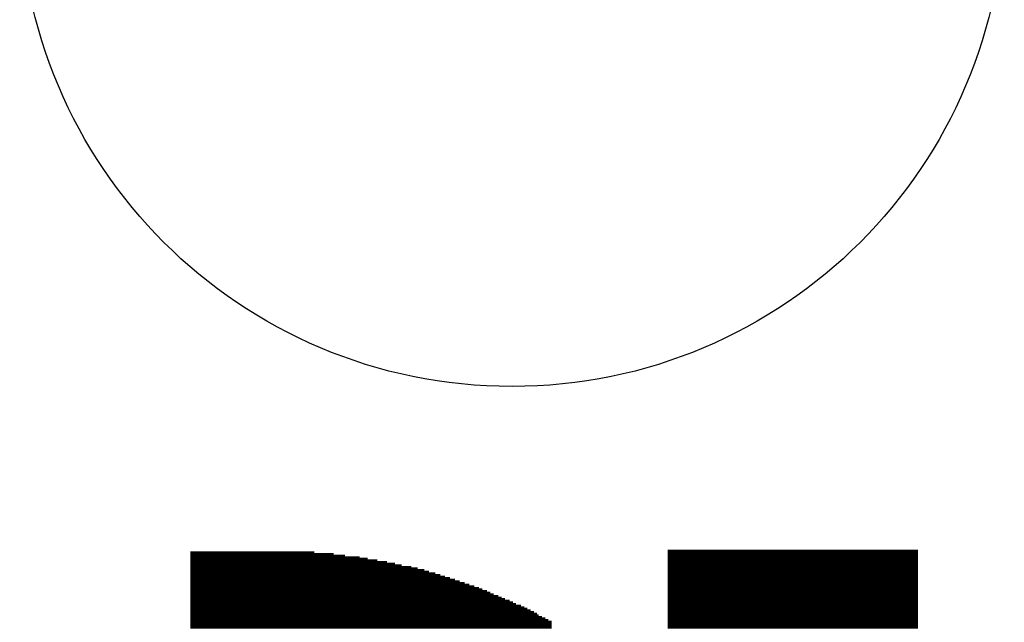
# Model space of a CAD drawing. Extents: x -181 to 108, y -18 to 160.
# Tile 8 of 18: x 23.17 to 29.37, y 59.85 to 63.65. Entities that reach past the tile are written whole.
import ezdxf

# ---------------------------------------------------------------- set-up
doc = ezdxf.new("R2010")
doc.units = 0
doc.layers.add('PACKAGE_GEOMETRY_SILKSCREEN_B', color=4, linetype='CONTINUOUS')
doc.layers.add('PIN_B', color=5, linetype='CONTINUOUS')

msp = doc.modelspace()

# ---------------------------------------------------------------- linework, layer by layer
at = {"layer": 'PACKAGE_GEOMETRY_SILKSCREEN_B', "const_width": 0.0508}
for points in [[(25.024334, 60.273438), (24.242014, 60.273438)], [(25.146254, 60.263278), (24.242014, 60.263278)], [(25.217374, 60.253118), (24.242014, 60.253118)], [(25.308814, 60.242958), (24.242014, 60.242958)], [(28.824174, 60.283598), (27.249374, 60.283598)], [(28.824174, 60.273438), (27.249374, 60.273438)], [(28.824174, 60.263278), (27.249374, 60.263278)], [(28.824174, 60.253118), (27.249374, 60.253118)], [(28.824174, 60.242958), (27.249374, 60.242958)], [(25.359614, 60.232798), (24.242014, 60.232798)], [(25.420574, 60.222638), (24.242014, 60.222638)], [(25.481534, 60.212478), (24.242014, 60.212478)], [(25.532334, 60.202318), (24.242014, 60.202318)], [(25.572974, 60.192158), (24.242014, 60.192158)], [(25.633934, 60.181998), (24.242014, 60.181998)], [(28.824174, 60.232798), (27.249374, 60.232798)], [(28.824174, 60.222638), (27.249374, 60.222638)], [(28.824174, 60.212478), (27.249374, 60.212478)], [(28.824174, 60.202318), (27.249374, 60.202318)], [(28.824174, 60.192158), (27.249374, 60.192158)], [(28.824174, 60.181998), (27.249374, 60.181998)], [(25.674574, 60.171838), (24.242014, 60.171838)], [(25.715214, 60.161678), (24.242014, 60.161678)], [(25.745694, 60.151518), (24.242014, 60.151518)], [(25.786334, 60.141358), (24.242014, 60.141358)], [(25.816814, 60.131198), (24.242014, 60.131198)], [(25.847294, 60.121038), (24.242014, 60.121038)], [(28.824174, 60.171838), (27.249374, 60.171838)], [(28.824174, 60.161678), (27.249374, 60.161678)], [(28.824174, 60.151518), (27.249374, 60.151518)], [(28.824174, 60.141358), (27.249374, 60.141358)], [(28.824174, 60.131198), (27.249374, 60.131198)], [(28.824174, 60.121038), (27.249374, 60.121038)], [(25.877774, 60.110878), (24.242014, 60.110878)], [(25.908254, 60.100718), (24.242014, 60.100718)], [(25.938734, 60.090558), (24.242014, 60.090558)], [(25.969214, 60.080398), (24.242014, 60.080398)], [(25.999694, 60.070238), (24.242014, 60.070238)], [(26.030174, 60.060078), (24.242014, 60.060078)], [(28.824174, 60.110878), (27.249374, 60.110878)], [(28.824174, 60.100718), (27.249374, 60.100718)], [(28.824174, 60.090558), (27.249374, 60.090558)], [(28.824174, 60.080398), (27.249374, 60.080398)], [(28.824174, 60.070238), (27.249374, 60.070238)], [(28.824174, 60.060078), (27.249374, 60.060078)], [(26.060654, 60.049918), (24.242014, 60.049918)], [(26.080974, 60.039758), (24.242014, 60.039758)], [(26.111454, 60.029598), (24.242014, 60.029598)], [(26.131774, 60.019438), (24.242014, 60.019438)], [(26.152094, 60.009278), (24.242014, 60.009278)], [(26.182574, 59.999118), (24.242014, 59.999118)], [(28.824174, 60.049918), (27.249374, 60.049918)], [(28.824174, 60.039758), (27.249374, 60.039758)], [(28.824174, 60.029598), (27.249374, 60.029598)], [(28.824174, 60.019438), (27.249374, 60.019438)], [(28.824174, 60.009278), (27.249374, 60.009278)], [(28.824174, 59.999118), (27.249374, 59.999118)], [(26.202894, 59.988958), (24.242014, 59.988958)], [(26.223214, 59.978798), (24.242014, 59.978798)], [(26.253694, 59.968638), (24.242014, 59.968638)], [(26.274014, 59.958478), (24.242014, 59.958478)], [(26.294334, 59.948318), (24.242014, 59.948318)], [(26.324814, 59.938158), (24.242014, 59.938158)], [(26.345134, 59.927998), (24.242014, 59.927998)], [(28.824174, 59.988958), (27.249374, 59.988958)], [(28.824174, 59.978798), (27.249374, 59.978798)], [(28.824174, 59.968638), (27.249374, 59.968638)], [(28.824174, 59.958478), (27.249374, 59.958478)], [(28.824174, 59.948318), (27.249374, 59.948318)], [(28.824174, 59.938158), (27.249374, 59.938158)], [(28.824174, 59.927998), (27.249374, 59.927998)], [(26.365454, 59.917838), (24.242014, 59.917838)], [(26.385774, 59.907678), (24.242014, 59.907678)], [(26.406094, 59.897518), (24.242014, 59.897518)], [(26.426414, 59.887358), (24.242014, 59.887358)], [(26.436574, 59.877198), (24.242014, 59.877198)], [(26.456894, 59.867038), (24.242014, 59.867038)], [(28.824174, 59.917838), (27.249374, 59.917838)], [(28.824174, 59.907678), (27.249374, 59.907678)], [(28.824174, 59.897518), (27.249374, 59.897518)], [(28.824174, 59.887358), (27.249374, 59.887358)], [(28.824174, 59.877198), (27.249374, 59.877198)], [(28.824174, 59.867038), (27.249374, 59.867038)], [(26.477214, 59.856878), (24.242014, 59.856878)], [(26.497534, 59.846718), (24.242014, 59.846718)], [(26.517854, 59.836558), (24.242014, 59.836558)], [(28.824174, 59.856878), (27.249374, 59.856878)], [(28.824174, 59.846718), (27.249374, 59.846718)], [(28.824174, 59.836558), (27.249374, 59.836558)]]:
    msp.add_lwpolyline(points, dxfattribs=at)
at = {"layer": 'PIN_B'}
msp.add_circle((26.268172, 64.437514), 3.099943, dxfattribs=at)

doc.saveas('drawing.dxf')
